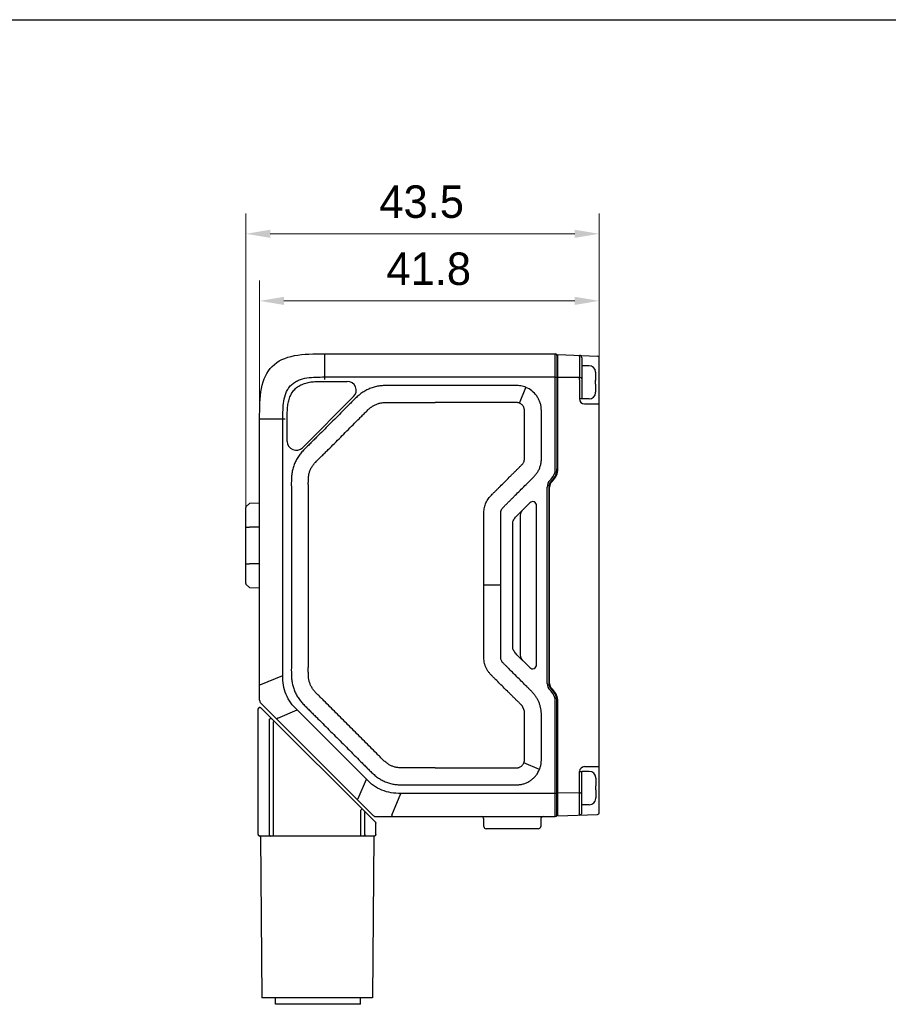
# Model space of a CAD drawing. Header units: millimetres. Extents: x 2329 to 5782, y 1296 to 2780.
# Tile 109 of 123: x 4778 to 4884, y 2396 to 2518. Entities that reach past the tile are written whole.
import ezdxf

# ---------------------------------------------------------------- set-up
doc = ezdxf.new("R2010")
doc.units = ezdxf.units.MM
doc.header["$LTSCALE"] = 0.3
for name, color, linetype in [('08_ALL_DRAFTS', 7, 'Continuous'), ('09_ALL_ROUNDS', 7, 'Continuous'), ('20_ALL_FEATURES', 7, 'Continuous'), ('51__DRAFT_DIMS', 7, 'Continuous')]:
    doc.layers.add(name, color=color, linetype=linetype)
doc.styles.add('尺寸值样式', font='兰亭黑 GBK.TTF', dxfattribs={"height": 4})
doc.dimstyles.new('1直线标注', dxfattribs={"dimtxt": 4, "dimasz": 3, "dimexe": 2.5, "dimexo": 0, "dimtad": 1, "dimdec": 1, "dimdsep": 46, "dimtxsty": '尺寸值样式', "dimcen": 0, "dimclrd": 8, "dimclre": 8, "dimclrt": 7, "dimadec": 0, "dimazin": 0, "dimtp": 0.001, "dimtm": 0.001, "dimtfac": 1, "dimtdec": 1, "dimtmove": 0, "dimatfit": 0, "dimldrblk": '_FILLED', "dimfxl": 1, "dimtolj": 1, "dimlwd": 15, "dimlwe": 15, "dimarcsym": 0})

# ---------------------------------------------------------------- blocks, each defined once
blk = doc.blocks.new('*D340')
at = {"layer": '51__DRAFT_DIMS', "color": 8, "lineweight": 15}
for p, q in [((4805.37, 2457.57), (4805.37, 2493.79)), ((4848.87, 2470.36), (4848.87, 2493.79)), ((4808.37, 2491.29), (4845.87, 2491.29))]:
    blk.add_line(p, q, dxfattribs=at)
at = {"layer": '51__DRAFT_DIMS', "color": 8}
for points in [[(4808.37, 2491.79), (4808.37, 2490.79), (4805.37, 2491.29)], [(4845.87, 2490.79), (4845.87, 2491.79), (4848.87, 2491.29)]]:
    blk.add_solid(points, dxfattribs=at)
at = {"layer": 'Defpoints', "color": 0}
for p in [(4848.87, 2491.29), (4848.87, 2470.36), (4805.37, 2457.57)]:
    blk.add_point(p, dxfattribs=at)
at = {"layer": '51__DRAFT_DIMS', "color": 7, "insert": (4827.02, 2497.25), "char_height": 4, "attachment_point": 2, "line_spacing_factor": 0.9, "style": '尺寸值样式'}
blk.add_mtext('\\A1;43.5', dxfattribs=at)
blk = doc.blocks.new('_FILLED')
at = {"color": 0, "linetype": 'ByBlock'}
blk.add_solid([(0, 0), (-1, 0.167), (-1, -0.167)], dxfattribs=at)
blk = doc.blocks.new('*D341')
at = {"layer": '51__DRAFT_DIMS', "color": 8, "lineweight": 15}
for p, q in [((4807.07, 2468.52), (4807.07, 2485.53)), ((4848.87, 2470.36), (4848.87, 2485.53)), ((4810.07, 2483.03), (4845.87, 2483.03))]:
    blk.add_line(p, q, dxfattribs=at)
at = {"layer": '51__DRAFT_DIMS', "color": 8}
for points in [[(4810.07, 2483.53), (4810.07, 2482.53), (4807.07, 2483.03)], [(4845.87, 2482.53), (4845.87, 2483.53), (4848.87, 2483.03)]]:
    blk.add_solid(points, dxfattribs=at)
at = {"layer": 'Defpoints', "color": 0}
for p in [(4848.87, 2483.03), (4848.87, 2470.36), (4807.07, 2468.52)]:
    blk.add_point(p, dxfattribs=at)
at = {"layer": '51__DRAFT_DIMS', "color": 7, "insert": (4827.89, 2488.99), "char_height": 4, "attachment_point": 2, "line_spacing_factor": 0.9, "style": '尺寸值样式'}
blk.add_mtext('\\A1;41.8', dxfattribs=at)

msp = doc.modelspace()

# ---------------------------------------------------------------- linework, layer by layer
msp.add_line((4667.38352, 2517.65196), (5115.37902, 2517.65196))
at = {"layer": '08_ALL_DRAFTS'}
for p, q in [((4805.42989, 2457.71523), (4805.81215, 2458.0975)), ((4805.42989, 2455.15666), (4805.81215, 2455.15666)), ((4805.42989, 2450.65666), (4805.81215, 2450.65666)), ((4805.42989, 2448.09808), (4805.81215, 2447.71581))]:
    msp.add_line(p, q, dxfattribs=at)
at = {"layer": '09_ALL_ROUNDS'}
for p, q in [((4815.07131, 2476.51927), (4815.07131, 2473.36514)), ((4815.07131, 2476.51927), (4843.47131, 2476.51927)), ((4843.47131, 2462.34769), (4843.47131, 2476.51927)), ((4843.67131, 2476.31927), (4843.67131, 2462.34769)), ((4815.07131, 2473.65712), (4843.47131, 2473.65712)), ((4817.66599, 2473.11927), (4817.86442, 2473.11927)), ((4818.64233, 2471.24155), (4812.34923, 2464.94688)), ((4807.07131, 2433.85774), (4807.07131, 2468.51927)), ((4807.07131, 2468.51927), (4810.22543, 2468.51927)), ((4809.93346, 2436.8972), (4809.93346, 2468.51927)), ((4810.47131, 2468.51927), (4810.47048, 2468.68876)), ((4810.47131, 2465.7246), (4810.47136, 2468.68876)), ((4807.07131, 2458.13047), (4805.81215, 2458.0975)), ((4807.07131, 2455.15666), (4805.81215, 2455.15666)), ((4807.07131, 2450.65666), (4805.81215, 2450.65666)), ((4805.81215, 2447.71581), (4807.07131, 2447.68284)), ((4807.23715, 2435.78035), (4809.93346, 2436.8972)), ((4807.07131, 2435.78035), (4807.23715, 2435.78035)), ((4807.21776, 2433.50419), (4821.05624, 2419.66571)), ((4843.47131, 2419.51927), (4843.47131, 2433.69084)), ((4843.67131, 2419.71927), (4843.67131, 2433.69084)), ((4809.29451, 2431.66197), (4811.69082, 2432.65455)), ((4820.2066, 2424.13877), (4811.69082, 2432.65455)), ((4809.29451, 2431.66197), (4809.17724, 2431.54471)), ((4819.21401, 2421.74246), (4820.2066, 2424.13877)), ((4823.33239, 2419.6851), (4824.44924, 2422.38141)), ((4843.47131, 2422.38141), (4824.44924, 2422.38141)), ((4819.21401, 2421.74246), (4819.09675, 2421.6252)), ((4821.40979, 2419.51927), (4843.47131, 2419.51927)), ((4823.33239, 2419.6851), (4823.33239, 2419.51927)), ((4834.67131, 2418.31927), (4834.67131, 2419.21927)), ((4841.67131, 2419.21927), (4841.67131, 2418.31927)), ((4841.37131, 2418.01927), (4834.97131, 2418.01927))]:
    msp.add_line(p, q, dxfattribs=at)
for centre, radius, start, end in [((4843.47131, 2476.31927), 0.2, 0, 90), ((4817.86442, 2472.01927), 1.1, 315.0070973, 90), ((4811.57131, 2465.7246), 1.1, 180, 315.0070973), ((4807.57131, 2433.85774), 0.5, 180, 224.9981168), ((4821.40979, 2420.01927), 0.5, 225, 270), ((4834.37131, 2419.21927), 0.3, 0, 90), ((4841.97131, 2419.21927), 0.3, 90, 180), ((4843.47131, 2419.71927), 0.2, 270, 0), ((4834.97131, 2418.31927), 0.3, 180, 270), ((4841.37131, 2418.31927), 0.3, 270, 0)]:
    msp.add_arc(centre, radius, start, end, dxfattribs=at)
for points in [[(4807.07131, 2468.51927), (4807.07131, 2469.8258), (4807.09729, 2472.42401), (4808.36638, 2475.2242), (4811.16657, 2476.49329), (4813.76478, 2476.51927), (4815.07131, 2476.51927)], [(4843.66958, 2476.27566), (4843.6707, 2476.27189), (4843.67131, 2476.26792), (4843.67131, 2476.26399)], [(4843.66958, 2419.76287), (4843.6707, 2419.76664), (4843.67131, 2419.77061), (4843.67131, 2419.77455)]]:
    msp.add_open_spline(points, degree=3, dxfattribs=at)
for points, knots in [([(4809.93346, 2468.51927), (4809.93328, 2468.88268), (4809.93683, 2469.60965), (4810.01592, 2470.69805), (4810.24306, 2471.58848), (4810.58307, 2472.23487), (4810.92677, 2472.66381), (4811.3557, 2473.0075), (4812.0021, 2473.34752), (4812.89253, 2473.57466), (4813.98093, 2473.65375), (4814.7079, 2473.6573), (4815.07131, 2473.65712)], [0, 0, 0, 0, 0.125008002, 0.250003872, 0.374890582, 0.437450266, 0.499999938, 0.562549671, 0.625109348, 0.749996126, 0.874991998, 1, 1, 1, 1]), ([(4843.47131, 2473.65712), (4843.50802, 2473.65716), (4843.55984, 2473.65395), (4843.62113, 2473.64183), (4843.64593, 2473.63364), (4843.65551, 2473.6283)], [0, 0, 0, 0, 0.587121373, 0.824598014, 1, 1, 1, 1]), ([(4843.65551, 2473.6283), (4843.65789, 2473.62694), (4843.66466, 2473.62269), (4843.67131, 2473.61539), (4843.67131, 2473.60988)], [0, 0, 0, 0, 0.332403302, 1, 1, 1, 1]), ([(4810.47136, 2468.68876), (4810.4716, 2468.90068), (4810.47407, 2469.32456), (4810.50879, 2469.95976), (4810.60271, 2470.58986), (4810.78445, 2471.20135), (4811.02407, 2471.67817), (4811.27645, 2472.02005), (4811.57134, 2472.32611), (4812.01036, 2472.63192), (4812.59887, 2472.8798), (4813.21865, 2473.02958), (4813.85149, 2473.09935), (4814.48711, 2473.12028), (4815.33481, 2473.11863), (4816.39443, 2473.11946), (4817.24214, 2473.11928), (4817.66599, 2473.11927)], [0, 0, 0, 0, 0.062514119, 0.125023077, 0.187516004, 0.249991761, 0.312467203, 0.343755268, 0.375040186, 0.437489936, 0.499948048, 0.562422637, 0.624918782, 0.687428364, 0.749942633, 0.874971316, 1, 1, 1, 1]), ([(4811.69082, 2432.65455), (4811.4069, 2432.92828), (4810.87629, 2433.51914), (4810.29588, 2434.56204), (4809.9689, 2435.70988), (4809.92618, 2436.50288), (4809.93346, 2436.8972)], [0, 0, 0, 0, 0.250035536, 0.499999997, 0.74996441, 1, 1, 1, 1]), ([(4824.44924, 2422.38141), (4824.05492, 2422.37421), (4823.26193, 2422.41681), (4822.11408, 2422.74384), (4821.07122, 2423.32428), (4820.48028, 2423.8548), (4820.2066, 2424.13877)], [0, 0, 0, 0, 0.250035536, 0.499999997, 0.74996441, 1, 1, 1, 1]), ([(4843.582, 2422.38951), (4843.57352, 2422.38817), (4843.53682, 2422.38329), (4843.49974, 2422.38138), (4843.47131, 2422.38141)], [0, 0, 0, 0, 0.232060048, 1, 1, 1, 1]), ([(4843.65551, 2422.41024), (4843.64603, 2422.40495), (4843.62151, 2422.39682), (4843.5965, 2422.39181), (4843.582, 2422.38951)], [0, 0, 0, 0, 0.425119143, 1, 1, 1, 1]), ([(4843.65551, 2422.41024), (4843.65789, 2422.4116), (4843.66466, 2422.41585), (4843.67131, 2422.42315), (4843.67131, 2422.42865)], [0, 0, 0, 0, 0.332393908, 1, 1, 1, 1])]:
    msp.add_open_spline(points, degree=3, knots=knots, dxfattribs=at)
at = {"layer": '20_ALL_FEATURES'}
for p, q in [((4843.77131, 2476.42754), (4848.6793, 2476.23128)), ((4843.77131, 2462.34766), (4843.77131, 2476.42511)), ((4846.44638, 2476.16292), (4846.44706, 2473.58226)), ((4846.73445, 2476.02088), (4846.73579, 2470.95957)), ((4846.73445, 2476.02088), (4846.73607, 2476.02075)), ((4848.87131, 2420.00506), (4848.87131, 2476.03144)), ((4847.63471, 2475.05016), (4846.73471, 2475.04993)), ((4846.44706, 2473.58226), (4843.77131, 2473.60849)), ((4846.44704, 2473.2903), (4846.44766, 2470.95949)), ((4848.43204, 2473.26864), (4848.43182, 2473.28214)), ((4848.43336, 2474.30049), (4848.43336, 2474.29971)), ((4848.43493, 2474.23088), (4848.43518, 2473.28032)), ((4848.43518, 2473.26853), (4848.43519, 2473.22029)), ((4829.49264, 2472.60908), (4828.67132, 2472.60945)), ((4839.05514, 2470.44307), (4839.85222, 2472.37383)), ((4848.43531, 2472.78047), (4848.43557, 2471.78213)), ((4846.73579, 2470.95957), (4846.44766, 2470.95949)), ((4847.63579, 2470.95016), (4846.73595, 2470.94993)), ((4848.43405, 2471.70026), (4848.43405, 2471.70104)), ((4829.49261, 2470.51926), (4828.67126, 2470.51963)), ((4847.04782, 2470.35965), (4848.87131, 2470.36008)), ((4842.47131, 2435.93348), (4842.47131, 2460.10505)), ((4842.67131, 2460.10505), (4842.67131, 2435.93348)), ((4842.77131, 2435.93344), (4842.77131, 2460.10502)), ((4842.9441, 2461.0749), (4842.82278, 2460.95358)), ((4843.08553, 2460.93348), (4842.96421, 2460.81216)), ((4843.03492, 2460.74141), (4843.15624, 2460.86273)), ((4805.37131, 2448.2395), (4805.37131, 2457.57381)), ((4840.31776, 2458.16571), (4838.72487, 2456.57282)), ((4841.17131, 2438.22637), (4841.17131, 2457.81216)), ((4839.14515, 2456.63955), (4839.14515, 2439.39898)), ((4805.37131, 2455.15666), (4805.42989, 2455.15666)), ((4838.22989, 2440.31424), (4838.22989, 2455.72429)), ((4805.37131, 2450.65666), (4805.42989, 2450.65666)), ((4836.76108, 2448.01927), (4834.67112, 2448.01923)), ((4838.72487, 2439.46571), (4840.31776, 2437.87282)), ((4842.82278, 2435.08495), (4842.9441, 2434.96363)), ((4842.96421, 2435.22637), (4843.08553, 2435.10505)), ((4843.15624, 2435.17573), (4843.03492, 2435.29705)), ((4843.77131, 2419.60635), (4843.77131, 2433.6908)), ((4806.88899, 2417.32585), (4806.88899, 2432.78443)), ((4806.91008, 2432.77178), (4806.88899, 2432.78443)), ((4806.91008, 2417.32585), (4806.91008, 2432.77178)), ((4821.33041, 2418.82585), (4807.23041, 2432.92585)), ((4808.26008, 2431.42178), (4808.26008, 2417.32585)), ((4808.73899, 2431.13443), (4808.88041, 2431.27585)), ((4808.73899, 2431.13443), (4808.73899, 2417.12585)), ((4841.52588, 2425.33849), (4839.59512, 2426.13533)), ((4846.4598, 2425.07635), (4846.74793, 2425.07643)), ((4846.46042, 2422.74548), (4846.4598, 2425.07635)), ((4846.74927, 2420.01518), (4846.74793, 2425.07643)), ((4847.64793, 2425.08985), (4846.74822, 2425.08961)), ((4847.05964, 2425.67651), (4848.87131, 2425.67694)), ((4848.44658, 2424.34018), (4848.44658, 2424.3394)), ((4848.44815, 2424.27056), (4848.4484, 2423.32)), ((4846.46059, 2422.45352), (4843.77131, 2422.42572)), ((4846.46127, 2419.87299), (4846.46059, 2422.45352)), ((4848.44526, 2423.30833), (4848.44504, 2423.32183)), ((4848.44853, 2422.82015), (4848.44879, 2421.82181)), ((4848.44727, 2421.73994), (4848.44727, 2421.74072)), ((4819.68041, 2420.47585), (4819.53899, 2420.33443)), ((4819.53899, 2417.12585), (4819.53899, 2420.33443)), ((4820.0179, 2417.32585), (4820.0179, 2420.04708)), ((4847.64901, 2420.98985), (4846.74901, 2420.98961)), ((4846.75089, 2420.01533), (4846.74927, 2420.01519)), ((4843.77131, 2419.60635), (4848.67941, 2419.80522)), ((4821.3679, 2418.69708), (4821.38899, 2418.68443)), ((4821.3679, 2417.32585), (4821.3679, 2418.69708)), ((4821.38899, 2417.32585), (4821.38899, 2418.68443)), ((4821.18899, 2417.12585), (4807.08899, 2417.12585)), ((4807.1772, 2417.12585), (4807.35087, 2397.22585)), ((4821.12453, 2417.12585), (4820.95087, 2397.22585)), ((4820.95087, 2397.22585), (4807.35087, 2397.22585)), ((4820.1507, 2397.21343), (4808.15103, 2397.21343)), ((4809.00502, 2396.41343), (4809.00502, 2397.21343)), ((4819.50502, 2396.41343), (4819.50502, 2397.21343)), ((4819.50495, 2396.41343), (4809.00509, 2396.41343))]:
    msp.add_line(p, q, dxfattribs=at)
for centre, radius, start, end in [((4846.43445, 2476.02081), 0.3, 0.0151591, 87.7100423), ((4848.67131, 2476.03147), 0.2, 0, 87.7100423), ((4847.63492, 2474.25016), 0.8, 3.6066213, 90.0151591), ((4814.85079, 2473.43823), 31.5966, 359.7317483, 0.2611662), ((4847.60461, 2474.23068), 0.83031, 0.0134794, 5.1710008), ((4833.64012, 2473.02831), 14.79388, 359.0471713, 0.930853), ((4847.04771, 2470.95969), 0.60005, 180.0194227, 270.0109088), ((4847.63558, 2471.75016), 0.8, 270.0151591, 356.4236968), ((4847.60526, 2471.78188), 0.83031, 354.8593173, 0.0168387), ((4847.60527, 2471.76963), 0.83031, 354.8593173, 0.0168387), ((4841.67131, 2462.34769), 1.8, 314.9999999, 0), ((4841.67131, 2462.34769), 2, 315, 0), ((4841.67131, 2462.34766), 2.1, 315, 0), ((4843.67131, 2460.10505), 1.2, 135.0000004, 180), ((4843.67131, 2460.10505), 1, 135, 180), ((4843.67131, 2460.10502), 0.9, 135, 180), ((4805.57131, 2457.57381), 0.2, 135, 180), ((4840.67131, 2457.81216), 0.5, 0, 135), ((4805.57131, 2448.2395), 0.2, 180, 225), ((4840.67131, 2438.22637), 0.5, 225, 0), ((4843.67131, 2435.93348), 1.2, 180, 224.9999995), ((4843.67131, 2435.93348), 1, 180, 225), ((4843.67131, 2435.93344), 0.9, 180, 225), ((4841.67131, 2433.69084), 1.8, 0, 45.0000001), ((4841.67131, 2433.69084), 2, 0, 45), ((4841.67131, 2433.6908), 2.1, 0, 45), ((4807.08899, 2432.78443), 0.2, 44.9999993, 180), ((4807.12536, 2432.74802), 0.21769, 125.4260914, 141.6626188), ((4847.05983, 2425.07648), 0.60004, 90.0182328, 180.0120987), ((4847.64814, 2424.28985), 0.8, 3.6066213, 90.0151591), ((4847.61783, 2424.27037), 0.83031, 0.0134794, 5.1710008), ((4814.86087, 2422.58076), 31.59997, 359.7693025, 0.2986639), ((4833.65334, 2423.06799), 14.79388, 359.0471713, 0.930853), ((4847.6488, 2421.78985), 0.8, 270.0151591, 356.4236968), ((4847.61848, 2421.82157), 0.83031, 354.8593173, 0.0168387), ((4847.61848, 2421.80931), 0.83031, 354.8593173, 0.0168387), ((4846.44927, 2420.0151), 0.3, 272.3202758, 0.0151582), ((4848.67131, 2420.00506), 0.2, 272.3202758, 0), ((4821.18899, 2418.68443), 0.2, 0, 44.9999993), ((4821.17655, 2418.71289), 0.19201, 355.2777066, 0.5443477), ((4807.08899, 2417.32585), 0.2, 179.9999991, 269.9999993), ((4807.11761, 2417.32593), 0.20753, 180.0220679, 187.2477956), ((4821.17632, 2417.30679), 0.18094, 270.0075266, 277.8801112), ((4821.18899, 2417.32585), 0.2, 269.9999993, 359.9999991)]:
    msp.add_arc(centre, radius, start, end, dxfattribs=at)
for centre, major_axis, start_param, end_param in [((4839.85225, 2456.9931), (-0.61237, -0.61237), -1.570796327, -0.523598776), ((4839.85225, 2439.04543), (0.61237, -0.61237), -2.617993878, -1.570796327)]:
    msp.add_ellipse(centre, major_axis=major_axis, ratio=0.577350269, start_param=start_param, end_param=end_param, dxfattribs=at)
for points, knots in [([(4846.44638, 2476.16292), (4846.44698, 2476.1845), (4846.44773, 2476.2152), (4846.44827, 2476.25346), (4846.4485, 2476.27648), (4846.44822, 2476.2943), (4846.44836, 2476.30859), (4846.44706, 2476.31495), (4846.44741, 2476.32052), (4846.44644, 2476.32056)], [0, 0, 0, 0, 0.410407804, 0.583058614, 0.72875498, 0.845084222, 0.929829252, 0.981608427, 1, 1, 1, 1]), ([(4846.73513, 2473.44812), (4846.73512, 2473.48984), (4846.67462, 2473.53437), (4846.60701, 2473.55901), (4846.53857, 2473.57641), (4846.48429, 2473.5816), (4846.44706, 2473.58226)], [0, 0, 0, 0, 0.373782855, 0.512858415, 0.666405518, 1, 1, 1, 1]), ([(4848.43182, 2473.28214), (4848.43268, 2473.28191), (4848.43382, 2473.28162), (4848.43518, 2473.28073), (4848.43518, 2473.28032)], [0, 0, 0, 0, 0.683347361, 1, 1, 1, 1]), ([(4828.67132, 2472.60945), (4828.2933, 2472.60954), (4827.53724, 2472.60943), (4826.40317, 2472.6078), (4825.4581, 2472.60719), (4824.70205, 2472.60825), (4824.13501, 2472.60955), (4823.56798, 2472.61386), (4823.00096, 2472.61856), (4822.43382, 2472.61), (4821.8679, 2472.56754), (4821.308, 2472.46865), (4820.76746, 2472.29294), (4820.24664, 2472.06696), (4819.7536, 2471.7835), (4819.30444, 2471.43552), (4818.88357, 2471.05521), (4818.48133, 2470.65539), (4817.95022, 2470.11734), (4817.28437, 2469.44665), (4816.48446, 2468.64274), (4815.68318, 2467.84018), (4814.88069, 2467.03885), (4814.21097, 2466.37204), (4813.6744, 2465.8394), (4813.27207, 2465.43981), (4812.86783, 2465.04217), (4812.471, 2464.63697), (4812.09417, 2464.21287), (4811.75534, 2463.75652), (4811.48308, 2463.25738), (4811.26436, 2462.73351), (4811.09984, 2462.18927), (4811.01309, 2461.62746), (4810.97787, 2461.06121), (4810.97051, 2460.49411), (4810.97587, 2459.92709), (4810.97909, 2459.17104), (4810.98187, 2458.22598), (4810.98324, 2457.0919), (4810.98333, 2455.95782), (4810.98261, 2454.82374), (4810.98165, 2453.68966), (4810.98083, 2452.17756), (4810.98095, 2450.28743), (4810.98101, 2448.77532), (4810.98115, 2448.01927)], [0, 0, 0, 0, 0.031250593, 0.06250119, 0.093751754, 0.109377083, 0.125002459, 0.140627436, 0.1562535, 0.171878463, 0.187504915, 0.203125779, 0.218749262, 0.23437491, 0.249997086, 0.265619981, 0.281245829, 0.296870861, 0.312496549, 0.34374701, 0.374997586, 0.406248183, 0.437498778, 0.468749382, 0.484374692, 0.499999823, 0.515625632, 0.531250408, 0.546876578, 0.562499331, 0.578120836, 0.593746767, 0.6093705, 0.624993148, 0.640618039, 0.656243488, 0.671868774, 0.687494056, 0.718744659, 0.749995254, 0.781245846, 0.81249644, 0.843747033, 0.874997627, 0.937498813, 1, 1, 1, 1]), ([(4839.8522, 2472.37378), (4839.75078, 2472.41535), (4839.54422, 2472.49122), (4839.22265, 2472.56555), (4838.89566, 2472.59977), (4838.56923, 2472.61462), (4838.24378, 2472.61612), (4837.81123, 2472.61082), (4837.27099, 2472.6103), (4836.62286, 2472.60848), (4835.9747, 2472.60805), (4835.32652, 2472.60809), (4834.46226, 2472.60854), (4833.3819, 2472.60945), (4832.08547, 2472.6095), (4830.78905, 2472.60917), (4829.92477, 2472.60904), (4829.49264, 2472.60908)], [0, 0, 0, 0, 0.031647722, 0.063413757, 0.095014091, 0.126445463, 0.157743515, 0.188970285, 0.251350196, 0.313732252, 0.376116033, 0.438501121, 0.500888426, 0.625666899, 0.750446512, 0.875224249, 1, 1, 1, 1]), ([(4836.76108, 2448.01927), (4836.76106, 2448.58141), (4836.76101, 2449.42464), (4836.76102, 2450.54893), (4836.76109, 2451.39215), (4836.76125, 2452.23537), (4836.76142, 2453.0786), (4836.76147, 2453.92183), (4836.7613, 2454.62453), (4836.76097, 2455.18669), (4836.76062, 2455.60832), (4836.76022, 2455.95966), (4836.75985, 2456.24076), (4836.75957, 2456.45153), (4836.75892, 2456.6622), (4836.7598, 2456.86981), (4836.76159, 2457.04195), (4836.79244, 2457.17302), (4836.82184, 2457.26835), (4836.86521, 2457.3586), (4836.9155, 2457.44445), (4836.97695, 2457.52452), (4837.07194, 2457.62337), (4837.19494, 2457.74705), (4837.34433, 2457.89535), (4837.49369, 2458.0441), (4837.69274, 2458.2426), (4837.94141, 2458.49084), (4838.23961, 2458.78893), (4838.637, 2459.18655), (4839.13354, 2459.68371), (4839.73036, 2460.27927), (4840.22756, 2460.77573), (4840.63019, 2461.16932), (4840.92525, 2461.47401), (4841.20168, 2461.80014), (4841.42583, 2462.16658), (4841.59397, 2462.56178), (4841.71213, 2462.97489), (4841.75635, 2463.40084), (4841.76964, 2463.82528), (4841.76463, 2464.24811), (4841.76359, 2464.66986), (4841.76228, 2465.09143), (4841.76069, 2465.65352), (4841.76005, 2466.35614), (4841.76026, 2467.19928), (4841.76248, 2468.04244), (4841.76349, 2468.74527), (4841.76946, 2469.30869), (4841.75515, 2469.73333), (4841.70719, 2470.1589), (4841.58643, 2470.57145), (4841.41255, 2470.96395), (4841.11341, 2471.45118), (4840.61393, 2471.97241), (4840.11576, 2472.26574), (4839.85222, 2472.37383)], [0, 0, 0, 0, 0.062391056, 0.093586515, 0.124781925, 0.155977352, 0.187173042, 0.218369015, 0.249565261, 0.26516348, 0.280761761, 0.296360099, 0.304158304, 0.311958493, 0.319755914, 0.327529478, 0.335041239, 0.33873932, 0.342432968, 0.346093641, 0.349822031, 0.35346035, 0.357263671, 0.365027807, 0.372824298, 0.38062432, 0.388424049, 0.404023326, 0.419622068, 0.435220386, 0.466415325, 0.497607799, 0.52879756, 0.544398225, 0.560094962, 0.575868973, 0.591742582, 0.607555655, 0.6234222, 0.639225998, 0.654933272, 0.670552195, 0.686148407, 0.7017442, 0.717340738, 0.748533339, 0.779726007, 0.810918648, 0.842111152, 0.857735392, 0.873444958, 0.889259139, 0.905117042, 0.920943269, 0.93678185, 0.968386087, 1, 1, 1, 1]), ([(4848.43519, 2473.22029), (4848.43519, 2473.21987), (4848.43383, 2473.21899), (4848.4327, 2473.21869), (4848.43184, 2473.21846)], [0, 0, 0, 0, 0.316652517, 1, 1, 1, 1]), ([(4848.43531, 2472.78047), (4848.43531, 2472.78088), (4848.43395, 2472.78177), (4848.43281, 2472.78206), (4848.43195, 2472.78229)], [0, 0, 0, 0, 0.316652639, 1, 1, 1, 1]), ([(4813.07122, 2448.01927), (4813.07115, 2448.74034), (4813.07095, 2450.18158), (4813.07093, 2451.9824), (4813.07129, 2453.42139), (4813.07179, 2454.49963), (4813.07224, 2455.57842), (4813.07236, 2456.65932), (4813.07187, 2457.74399), (4813.07076, 2458.65098), (4813.06923, 2459.37971), (4813.06795, 2459.9288), (4813.06565, 2460.46726), (4813.0662, 2460.96207), (4813.08559, 2461.40522), (4813.16371, 2461.80572), (4813.29252, 2462.18837), (4813.47302, 2462.54931), (4813.70254, 2462.88736), (4814.00405, 2463.21491), (4814.35497, 2463.56688), (4814.73812, 2463.94715), (4815.1271, 2464.33449), (4815.64216, 2464.84747), (4816.28231, 2465.48596), (4817.04778, 2466.25069), (4817.812, 2467.01553), (4818.57804, 2467.78345), (4819.2187, 2468.42691), (4819.7338, 2468.94461), (4820.10895, 2469.32271), (4820.45266, 2469.66342), (4820.78011, 2469.94904), (4821.12282, 2470.16398), (4821.4904, 2470.33379), (4821.81373, 2470.43104), (4822.07458, 2470.48249), (4822.27271, 2470.50603), (4822.48457, 2470.51819), (4822.81054, 2470.52516), (4823.25213, 2470.52311), (4823.79856, 2470.52079), (4824.34822, 2470.51938), (4824.89396, 2470.51857), (4825.61617, 2470.51818), (4826.51535, 2470.51861), (4827.59332, 2470.51946), (4828.31169, 2470.51961), (4828.67126, 2470.51963)], [0, 0, 0, 0, 0.06553424, 0.130985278, 0.163664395, 0.196315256, 0.228979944, 0.261708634, 0.294551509, 0.327558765, 0.344139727, 0.360780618, 0.377463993, 0.39307267, 0.405765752, 0.417701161, 0.430024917, 0.442350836, 0.454267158, 0.467028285, 0.482738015, 0.499453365, 0.51608491, 0.53262898, 0.565519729, 0.598255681, 0.63096691, 0.663783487, 0.696835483, 0.71349041, 0.730156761, 0.745239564, 0.757483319, 0.769552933, 0.781867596, 0.79418307, 0.800132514, 0.806015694, 0.812299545, 0.819412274, 0.83564439, 0.852431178, 0.86907486, 0.885599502, 0.902030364, 0.934711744, 0.967320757, 1, 1, 1, 1]), ([(4839.05513, 2470.44307), (4839.00637, 2470.46351), (4838.91053, 2470.49309), (4838.78253, 2470.51595), (4838.66417, 2470.5198), (4838.48911, 2470.52172), (4838.23685, 2470.52068), (4837.91996, 2470.52037), (4837.60106, 2470.51991), (4837.28366, 2470.51959), (4836.86305, 2470.51925), (4836.33999, 2470.51901), (4835.50811, 2470.51889), (4834.47222, 2470.51911), (4833.22991, 2470.5194), (4831.98621, 2470.51936), (4830.74006, 2470.51924), (4829.90857, 2470.51923), (4829.49261, 2470.51927)], [0, 0, 0, 0, 0.016572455, 0.03129366, 0.040603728, 0.053646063, 0.086173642, 0.119654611, 0.152965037, 0.18611929, 0.219131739, 0.284788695, 0.350050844, 0.479850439, 0.609446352, 0.739402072, 0.869636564, 1, 1, 1, 1]), ([(4834.67112, 2448.01923), (4834.67102, 2448.55541), (4834.67083, 2449.62889), (4834.67094, 2451.24098), (4834.67206, 2452.58576), (4834.6726, 2453.6609), (4834.67239, 2454.46314), (4834.67138, 2455.12845), (4834.66994, 2455.6573), (4834.66837, 2456.05078), (4834.66705, 2456.37776), (4834.66491, 2456.64684), (4834.66783, 2456.87727), (4834.68066, 2457.14574), (4834.7101, 2457.44184), (4834.77449, 2457.74164), (4834.90778, 2458.12171), (4835.08663, 2458.48884), (4835.33126, 2458.81019), (4835.51776, 2459.0222), (4835.68666, 2459.20023), (4835.88376, 2459.3951), (4836.11731, 2459.62576), (4836.39605, 2459.90248), (4836.77044, 2460.2751), (4837.24156, 2460.74568), (4837.71484, 2461.21937), (4838.09664, 2461.60144), (4838.38547, 2461.89029), (4838.67606, 2462.18057), (4838.91945, 2462.42328), (4839.1139, 2462.61691), (4839.25093, 2462.75309), (4839.36448, 2462.86783), (4839.47196, 2462.9823), (4839.54377, 2463.09685), (4839.60115, 2463.21443), (4839.63202, 2463.31027), (4839.65563, 2463.40378), (4839.66985, 2463.50591), (4839.67248, 2463.63575), (4839.67346, 2463.80443), (4839.67297, 2464.00208), (4839.67266, 2464.27771), (4839.67203, 2464.75614), (4839.67144, 2465.43387), (4839.67106, 2466.24187), (4839.67108, 2466.91255), (4839.6713, 2467.44944), (4839.67157, 2467.85421), (4839.67192, 2468.26153), (4839.67244, 2468.67218), (4839.67278, 2469.01621), (4839.67348, 2469.28461), (4839.67266, 2469.45733), (4839.67046, 2469.59124), (4839.65772, 2469.69541), (4839.63507, 2469.78941), (4839.60442, 2469.8848), (4839.56284, 2469.9773), (4839.49484, 2470.09271), (4839.34949, 2470.27629), (4839.17772, 2470.39169), (4839.05513, 2470.44307)], [0, 0, 0, 0, 0.065467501, 0.131070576, 0.196835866, 0.229664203, 0.26234383, 0.294789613, 0.310898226, 0.32691648, 0.342833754, 0.350821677, 0.359771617, 0.3709682, 0.383632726, 0.396065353, 0.408292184, 0.432773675, 0.445487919, 0.457496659, 0.467243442, 0.475444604, 0.491337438, 0.50732329, 0.523401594, 0.555833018, 0.588626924, 0.605159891, 0.621784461, 0.638501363, 0.655311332, 0.66375145, 0.672009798, 0.678895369, 0.683471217, 0.69114781, 0.695280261, 0.699423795, 0.703411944, 0.70704676, 0.711984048, 0.719252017, 0.727649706, 0.736114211, 0.752907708, 0.786065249, 0.818864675, 0.851563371, 0.867955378, 0.884418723, 0.900985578, 0.917688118, 0.934558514, 0.942992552, 0.950458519, 0.955652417, 0.959331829, 0.963245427, 0.967440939, 0.971549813, 0.975598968, 0.98377072, 1, 1, 1, 1]), ([(4838.22989, 2455.72429), (4838.25042, 2455.88459), (4838.39526, 2456.19594), (4838.60506, 2456.45284), (4838.72487, 2456.57282)], [0, 0, 0, 0, 0.48798986, 1, 1, 1, 1]), ([(4810.98115, 2448.01927), (4810.98104, 2447.28699), (4810.98061, 2445.82243), (4810.98191, 2443.99173), (4810.98308, 2442.52717), (4810.98337, 2441.42875), (4810.98288, 2440.33034), (4810.98001, 2439.2319), (4810.97805, 2438.1336), (4810.96585, 2437.21797), (4811.00244, 2436.48633), (4811.07107, 2435.94041), (4811.21075, 2435.40768), (4811.40896, 2434.89478), (4811.65243, 2434.40131), (4811.95871, 2433.94364), (4812.31257, 2433.52294), (4812.68912, 2433.12297), (4813.07865, 2432.73575), (4813.46925, 2432.34968), (4813.85847, 2431.96219), (4814.37804, 2431.44617), (4815.02665, 2430.80029), (4815.80451, 2430.02474), (4816.58162, 2429.24846), (4817.35809, 2428.47153), (4818.13386, 2427.6939), (4818.90897, 2426.91562), (4819.55433, 2426.26648), (4820.07043, 2425.74698), (4820.45592, 2425.3558), (4820.84764, 2424.97073), (4821.25529, 2424.60243), (4821.68985, 2424.26488), (4822.16563, 2423.9875), (4822.66848, 2423.76499), (4823.10308, 2423.61851), (4823.45975, 2423.53459), (4823.82118, 2423.47448), (4824.27765, 2423.43407), (4824.82683, 2423.4196), (4825.37605, 2423.42479), (4825.92523, 2423.42978), (4826.65752, 2423.43093), (4827.57287, 2423.43092), (4828.30515, 2423.42948), (4828.67128, 2423.4292)], [0, 0, 0, 0, 0.062501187, 0.125002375, 0.156252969, 0.187503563, 0.218754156, 0.250004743, 0.281255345, 0.312504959, 0.328129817, 0.343753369, 0.359375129, 0.374999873, 0.390623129, 0.406243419, 0.421868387, 0.437493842, 0.453119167, 0.46874453, 0.484369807, 0.499995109, 0.531245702, 0.562496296, 0.59374689, 0.624997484, 0.656248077, 0.687498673, 0.718749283, 0.734374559, 0.749999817, 0.765625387, 0.781250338, 0.796874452, 0.812496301, 0.828120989, 0.84374434, 0.851558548, 0.859372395, 0.874997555, 0.890622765, 0.906248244, 0.921873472, 0.937498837, 0.968749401, 1, 1, 1, 1]), ([(4828.67129, 2425.52089), (4828.32368, 2425.52118), (4827.62764, 2425.52268), (4826.58182, 2425.52321), (4825.71206, 2425.52015), (4825.02861, 2425.51224), (4824.54767, 2425.5171), (4824.10751, 2425.54331), (4823.70984, 2425.6175), (4823.34913, 2425.74854), (4822.99722, 2425.91375), (4822.65909, 2426.15262), (4822.32719, 2426.45173), (4821.98156, 2426.78761), (4821.50246, 2427.27272), (4820.8914, 2427.88866), (4820.15498, 2428.62926), (4819.41813, 2429.36842), (4818.43467, 2430.35361), (4817.45029, 2431.33774), (4816.46455, 2432.32039), (4815.72479, 2433.05705), (4815.10787, 2433.67028), (4814.61612, 2434.15764), (4814.25884, 2434.51121), (4813.93267, 2434.8519), (4813.64511, 2435.17983), (4813.42376, 2435.52296), (4813.26774, 2435.87877), (4813.14479, 2436.24745), (4813.08727, 2436.65578), (4813.06612, 2437.10675), (4813.06289, 2437.59607), (4813.06816, 2438.10677), (4813.06983, 2438.62681), (4813.07178, 2439.14944), (4813.07397, 2439.84609), (4813.0746, 2440.71649), (4813.0755, 2442.10817), (4813.07358, 2443.84718), (4813.07258, 2445.93337), (4813.07264, 2447.32396), (4813.07275, 2448.01927)], [0, 0, 0, 0, 0.032727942, 0.065533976, 0.098466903, 0.114618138, 0.129884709, 0.143747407, 0.156091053, 0.167807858, 0.179793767, 0.192587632, 0.206605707, 0.221834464, 0.237962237, 0.270797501, 0.303524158, 0.336296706, 0.369064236, 0.434588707, 0.467352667, 0.500111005, 0.532883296, 0.549250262, 0.565298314, 0.580204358, 0.59366132, 0.606301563, 0.618460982, 0.63016561, 0.642772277, 0.657124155, 0.672667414, 0.688834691, 0.705211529, 0.721629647, 0.738041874, 0.770803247, 0.803580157, 0.869072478, 0.934534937, 1, 1, 1, 1]), ([(4839.59512, 2426.13533), (4839.6071, 2426.16389), (4839.62722, 2426.22261), (4839.65094, 2426.31247), (4839.66702, 2426.40421), (4839.6711, 2426.49717), (4839.67273, 2426.59006), (4839.6736, 2426.71396), (4839.67362, 2426.86884), (4839.67357, 2427.05469), (4839.67348, 2427.3025), (4839.67334, 2427.61225), (4839.6732, 2427.98396), (4839.67317, 2428.47957), (4839.67361, 2429.09908), (4839.67558, 2429.84249), (4839.67893, 2430.462), (4839.68289, 2430.95759), (4839.68653, 2431.32928), (4839.69021, 2431.63901), (4839.69344, 2431.8868), (4839.69584, 2432.04166), (4839.6971, 2432.16556), (4839.69705, 2432.25848), (4839.69514, 2432.35141), (4839.6899, 2432.44422), (4839.6772, 2432.52102), (4839.65748, 2432.57994), (4839.63748, 2432.62196), (4839.61569, 2432.66302), (4839.59203, 2432.72036), (4839.56797, 2432.79406), (4839.5293, 2432.87863), (4839.48926, 2432.96265), (4839.46524, 2433.05294), (4839.41793, 2433.13396), (4839.35875, 2433.20563), (4839.29526, 2433.27352), (4839.22999, 2433.33966), (4839.14166, 2433.42655), (4839.0302, 2433.53409), (4838.85241, 2433.70671), (4838.63061, 2433.92294), (4838.36525, 2434.18322), (4838.10051, 2434.44415), (4837.83632, 2434.70562), (4837.48459, 2435.05478), (4837.04571, 2435.49202), (4836.5186, 2436.01625), (4836.07958, 2436.45334), (4835.72433, 2436.79897), (4835.46785, 2437.0681), (4835.26848, 2437.30578), (4835.12691, 2437.50943), (4835.00216, 2437.72383), (4834.87427, 2438.00654), (4834.75403, 2438.35931), (4834.69212, 2438.7271), (4834.66823, 2439.09823), (4834.66405, 2439.47), (4834.66749, 2439.84168), (4834.66811, 2440.21339), (4834.66984, 2440.70899), (4834.67098, 2441.32851), (4834.67192, 2442.07192), (4834.67229, 2442.81533), (4834.6723, 2443.80655), (4834.67171, 2445.04558), (4834.67076, 2446.5324), (4834.67109, 2447.52362), (4834.67112, 2448.01923)], [0, 0, 0, 0, 0.003905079, 0.007810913, 0.011716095, 0.015622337, 0.019528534, 0.023434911, 0.031247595, 0.03906029, 0.046872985, 0.062498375, 0.078123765, 0.093749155, 0.124999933, 0.156250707, 0.187501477, 0.203126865, 0.218752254, 0.234377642, 0.242190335, 0.250003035, 0.25390936, 0.257815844, 0.261721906, 0.265629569, 0.269535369, 0.271491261, 0.273444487, 0.275397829, 0.277349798, 0.281258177, 0.285163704, 0.289069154, 0.292974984, 0.296875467, 0.300780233, 0.304686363, 0.308592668, 0.312499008, 0.320311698, 0.328124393, 0.343749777, 0.359375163, 0.37500055, 0.390625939, 0.406251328, 0.437502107, 0.468752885, 0.500003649, 0.515629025, 0.531253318, 0.546876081, 0.554689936, 0.562503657, 0.578125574, 0.593746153, 0.609365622, 0.624991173, 0.64061606, 0.656241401, 0.671866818, 0.6874922, 0.718742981, 0.749993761, 0.78124454, 0.81249532, 0.874996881, 0.937498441, 1, 1, 1, 1]), ([(4841.52588, 2425.33849), (4841.57509, 2425.45854), (4841.66343, 2425.70384), (4841.73565, 2426.0875), (4841.76309, 2426.47478), (4841.76821, 2426.86049), (4841.76444, 2427.24486), (4841.76292, 2427.7563), (4841.76072, 2428.39556), (4841.75989, 2429.16267), (4841.76047, 2429.92977), (4841.76249, 2430.56891), (4841.76508, 2431.08029), (4841.76768, 2431.4642), (4841.77108, 2431.84915), (4841.75002, 2432.3636), (4841.69402, 2432.88042), (4841.54249, 2433.37606), (4841.39665, 2433.73615), (4841.22324, 2434.0844), (4841.00828, 2434.40883), (4840.76312, 2434.70914), (4840.50432, 2434.99597), (4840.23168, 2435.26784), (4839.86591, 2435.62602), (4839.4126, 2436.07667), (4838.86968, 2436.61856), (4838.32763, 2437.16147), (4837.87562, 2437.61366), (4837.55887, 2437.92995), (4837.37745, 2438.11025), (4837.24151, 2438.24542), (4837.10706, 2438.38026), (4836.99585, 2438.49068), (4836.91993, 2438.58798), (4836.85751, 2438.69124), (4836.79727, 2438.83063), (4836.75951, 2439.01118), (4836.75979, 2439.19832), (4836.75928, 2439.38838), (4836.75927, 2439.64399), (4836.75983, 2439.96357), (4836.76017, 2440.34719), (4836.76052, 2440.7308), (4836.76089, 2441.24227), (4836.76123, 2441.88162), (4836.76144, 2442.64883), (4836.76149, 2443.41605), (4836.76142, 2444.18326), (4836.76124, 2445.2062), (4836.76097, 2446.48487), (4836.76095, 2447.5078), (4836.76096, 2448.01927)], [0, 0, 0, 0, 0.015845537, 0.031731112, 0.047502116, 0.063212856, 0.07883142, 0.094445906, 0.125674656, 0.156903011, 0.188130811, 0.219357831, 0.234960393, 0.250583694, 0.266249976, 0.281955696, 0.313494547, 0.329322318, 0.345096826, 0.360911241, 0.376748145, 0.392508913, 0.40822011, 0.423909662, 0.439520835, 0.470744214, 0.501971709, 0.533202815, 0.564437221, 0.580055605, 0.587870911, 0.595674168, 0.603465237, 0.611136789, 0.614782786, 0.618505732, 0.625848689, 0.63321567, 0.640849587, 0.648643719, 0.656443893, 0.67206027, 0.687676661, 0.703293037, 0.718909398, 0.750142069, 0.781374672, 0.812607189, 0.84383958, 0.875071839, 0.937535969, 1, 1, 1, 1]), ([(4838.72487, 2439.46571), (4838.60506, 2439.5857), (4838.39526, 2439.84259), (4838.25042, 2440.15395), (4838.22989, 2440.31424)], [0, 0, 0, 0, 0.512010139, 1, 1, 1, 1]), ([(4806.91008, 2432.77178), (4806.91255, 2432.80169), (4806.92554, 2432.8417), (4806.94826, 2432.875), (4806.95462, 2432.88304)], [0, 0, 0, 0, 0.745402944, 1, 1, 1, 1]), ([(4806.99918, 2432.9254), (4807.00752, 2432.93132), (4807.04184, 2432.95218), (4807.08234, 2432.96311), (4807.11223, 2432.96393)], [0, 0, 0, 0, 0.254791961, 1, 1, 1, 1]), ([(4807.11223, 2432.96393), (4807.13639, 2432.96459), (4807.18495, 2432.9567), (4807.22638, 2432.92988), (4807.24306, 2432.9132)], [0, 0, 0, 0, 0.506024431, 1, 1, 1, 1]), ([(4808.26008, 2431.42178), (4808.26316, 2431.45914), (4808.29193, 2431.53368), (4808.36953, 2431.59515), (4808.44296, 2431.61503), (4808.51615, 2431.61414), (4808.56812, 2431.58815), (4808.59306, 2431.5632)], [0, 0, 0, 0, 0.253374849, 0.510189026, 0.637318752, 0.761511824, 1, 1, 1, 1]), ([(4828.67129, 2425.5191), (4829.18723, 2425.51922), (4830.21863, 2425.51938), (4831.76372, 2425.51911), (4833.04921, 2425.51917), (4834.07587, 2425.51939), (4834.84623, 2425.51951), (4835.61884, 2425.51953), (4836.26474, 2425.51938), (4836.78366, 2425.51912), (4837.17493, 2425.51884), (4837.56785, 2425.51848), (4837.89639, 2425.51807), (4838.16016, 2425.51773), (4838.35536, 2425.51736), (4838.53455, 2425.51731), (4838.68081, 2425.51862), (4838.79269, 2425.52431), (4838.88542, 2425.54142), (4838.97597, 2425.56548), (4839.09735, 2425.60951), (4839.23869, 2425.68897), (4839.43663, 2425.85234), (4839.54574, 2426.01774), (4839.59512, 2426.13534)], [0, 0, 0, 0, 0.138520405, 0.276911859, 0.414824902, 0.483650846, 0.55254954, 0.621649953, 0.69108106, 0.725960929, 0.76097184, 0.796129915, 0.83145128, 0.849178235, 0.866945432, 0.883862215, 0.897281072, 0.906228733, 0.913885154, 0.922547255, 0.931362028, 0.948494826, 0.965757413, 1, 1, 1, 1]), ([(4828.67128, 2423.4292), (4829.23723, 2423.42942), (4830.36912, 2423.42957), (4831.784, 2423.42887), (4832.91591, 2423.42916), (4833.76484, 2423.42962), (4834.61376, 2423.43015), (4835.46265, 2423.43029), (4836.31152, 2423.42996), (4837.16039, 2423.42791), (4837.86793, 2423.42721), (4838.43507, 2423.42088), (4838.86241, 2423.43429), (4839.29107, 2423.47938), (4839.70729, 2423.59798), (4840.10318, 2423.77134), (4840.47262, 2423.99584), (4840.80615, 2424.27142), (4841.1943, 2424.69607), (4841.41712, 2425.07315), (4841.52583, 2425.33851)], [0, 0, 0, 0, 0.124509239, 0.249020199, 0.311276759, 0.373532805, 0.435787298, 0.498040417, 0.560292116, 0.622542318, 0.68479161, 0.715959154, 0.747303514, 0.778846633, 0.810497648, 0.842081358, 0.873688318, 0.905294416, 0.936912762, 1, 1, 1, 1]), ([(4846.46059, 2422.45352), (4846.49782, 2422.4542), (4846.5521, 2422.45942), (4846.62053, 2422.47686), (4846.68812, 2422.50154), (4846.7486, 2422.54609), (4846.74859, 2422.58781)], [0, 0, 0, 0, 0.333595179, 0.487142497, 0.626218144, 1, 1, 1, 1]), ([(4848.44504, 2423.32183), (4848.4459, 2423.32159), (4848.44704, 2423.3213), (4848.4484, 2423.32041), (4848.4484, 2423.32)], [0, 0, 0, 0, 0.683347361, 1, 1, 1, 1]), ([(4848.44853, 2422.82015), (4848.44853, 2422.82056), (4848.44717, 2422.82145), (4848.44603, 2422.82174), (4848.44517, 2422.82198)], [0, 0, 0, 0, 0.316652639, 1, 1, 1, 1]), ([(4819.96776, 2420.1885), (4819.98564, 2420.17063), (4820.0139, 2420.12556), (4820.02004, 2420.07294), (4820.0179, 2420.04708)], [0, 0, 0, 0, 0.493568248, 1, 1, 1, 1]), ([(4821.31776, 2418.8385), (4821.33366, 2418.8226), (4821.35955, 2418.78356), (4821.36833, 2418.73769), (4821.36855, 2418.71471)], [0, 0, 0, 0, 0.49465393, 1, 1, 1, 1]), ([(4846.46142, 2419.71535), (4846.46238, 2419.71539), (4846.46204, 2419.72096), (4846.46333, 2419.72732), (4846.46318, 2419.74161), (4846.46345, 2419.75943), (4846.46321, 2419.78245), (4846.46265, 2419.82072), (4846.46188, 2419.85141), (4846.46127, 2419.87299)], [0, 0, 0, 0, 0.018391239, 0.070170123, 0.154915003, 0.271244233, 0.416940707, 0.589591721, 1, 1, 1, 1]), ([(4807.10164, 2417.12585), (4807.05642, 2417.12585), (4806.96172, 2417.16304), (4806.9176, 2417.25358), (4806.91174, 2417.29975)], [0, 0, 0, 0, 0.49283629, 1, 1, 1, 1]), ([(4808.26008, 2417.32585), (4808.26008, 2417.29988), (4808.2699, 2417.2477), (4808.31222, 2417.18126), (4808.37589, 2417.13642), (4808.42669, 2417.12585), (4808.45164, 2417.12585)], [0, 0, 0, 0, 0.254954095, 0.507034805, 0.754995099, 1, 1, 1, 1]), ([(4820.0179, 2417.32585), (4820.0179, 2417.29988), (4820.00808, 2417.2477), (4819.96577, 2417.18126), (4819.90209, 2417.13642), (4819.8513, 2417.12585), (4819.82634, 2417.12585)], [0, 0, 0, 0, 0.254954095, 0.507034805, 0.754995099, 1, 1, 1, 1]), ([(4821.34224, 2417.22585), (4821.32787, 2417.1999), (4821.28738, 2417.15402), (4821.23025, 2417.13158), (4821.20134, 2417.12758)], [0, 0, 0, 0, 0.504091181, 1, 1, 1, 1])]:
    msp.add_open_spline(points, degree=3, knots=knots, dxfattribs=at)
for points in [[(4848.43155, 2474.30552), (4848.43266, 2474.30413), (4848.43323, 2474.30227), (4848.43334, 2474.30049)], [(4848.43405, 2471.70104), (4848.43405, 2471.70327), (4848.43341, 2471.70559), (4848.43223, 2471.70748)], [(4848.44477, 2424.3452), (4848.44587, 2424.34381), (4848.44645, 2424.34195), (4848.44656, 2424.34017)], [(4848.44727, 2421.74072), (4848.44727, 2421.74295), (4848.44663, 2421.74527), (4848.44545, 2421.74717)], [(4821.3679, 2417.32585), (4821.3679, 2417.29144), (4821.3589, 2417.25596), (4821.34224, 2417.22585)]]:
    msp.add_open_spline(points, degree=3, dxfattribs=at)

# ---------------------------------------------------------------- dimensions: what is measured, and where the dimension line sits
at = {"layer": '51__DRAFT_DIMS'}
for base, p1, picture, middle in [((4848.87131, 2491.29244), (4805.37131, 2457.57381), '*D340', (4827.02463, 2491.29244)), ((4848.87131, 2483.03301), (4807.07131, 2468.51927), '*D341', (4827.88635, 2483.03301))]:
    dim = msp.add_linear_dim(base=base, p1=p1, p2=(4848.87131, 2470.36008), dimstyle='1直线标注', dxfattribs=at)
    dim.commit()
    dim.dimension.update_dxf_attribs({"geometry": picture, "text_midpoint": middle, "dimtype": 160})

doc.saveas('drawing.dxf')
